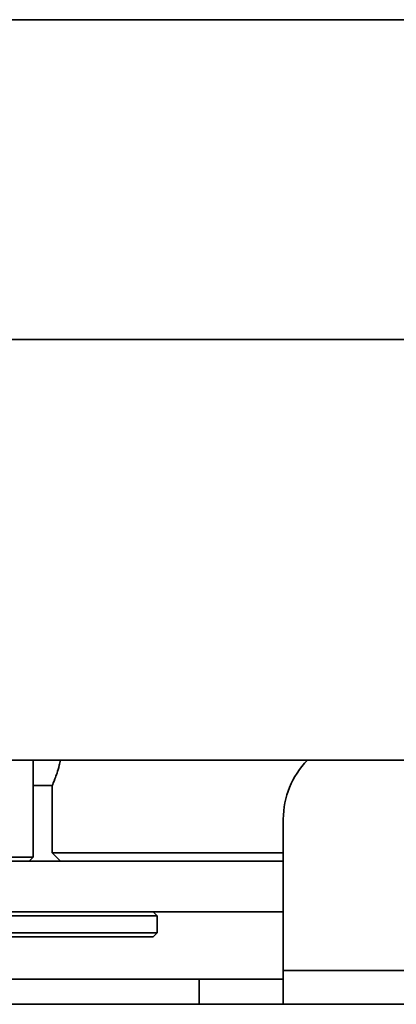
# Model space of a CAD drawing. Header units: millimetres. Extents: x 0 to 864, y 0 to 559.
# Tile 80 of 83: x 721 to 733, y 197 to 226. Entities that reach past the tile are written whole.
import ezdxf

# ---------------------------------------------------------------- set-up
doc = ezdxf.new("R2010")
doc.units = ezdxf.units.MM

msp = doc.modelspace()

# ---------------------------------------------------------------- linework, layer by layer
at = {"color": 7, "linetype": 'Continuous', "lineweight": 35}
for p, q in [((774.3379, 225.7766), (688.0879, 225.7766)), ((790.5879, 216.2766), (688.0879, 216.2766)), ((688.0879, 203.7766), (790.5879, 203.7766)), ((721.9004, 200.9016), (721.9004, 203.7766)), ((721.9004, 203.0266), (722.4654, 203.0266)), ((722.4629, 203.0203), (722.4629, 201.0266)), ((729.3379, 197.5266), (729.3379, 202.0266)), ((722.4629, 201.0266), (722.7129, 200.7766)), ((729.3379, 201.0266), (722.4629, 201.0266)), ((701.8379, 200.7766), (729.3379, 200.7766)), ((718.1504, 200.9016), (721.9004, 200.9016)), ((721.7754, 200.7766), (721.9004, 200.9016)), ((701.8379, 199.2766), (729.3379, 199.2766)), ((725.5879, 199.1516), (725.4629, 199.2766)), ((705.5879, 199.1516), (725.5879, 199.1516)), ((725.5879, 198.6516), (725.5879, 199.1516)), ((705.5879, 198.6516), (725.5879, 198.6516)), ((725.4629, 198.5266), (725.5879, 198.6516)), ((705.7129, 198.5266), (725.4629, 198.5266)), ((729.3379, 196.5266), (729.3379, 197.5266)), ((783.5721, 197.5266), (729.3379, 197.5266)), ((704.3379, 197.2766), (726.8379, 197.2766)), ((726.8379, 196.5266), (726.8379, 197.2766)), ((726.8379, 197.2766), (729.3379, 197.2766)), ((704.3379, 196.5266), (726.8379, 196.5266)), ((726.8379, 196.5266), (729.3379, 196.5266)), ((729.3379, 196.5266), (783.9629, 196.5266))]:
    msp.add_line(p, q, dxfattribs=at)
msp.add_arc((731.8379, 202.0266), 2.5, 135.573, 180, dxfattribs=at)
msp.add_open_spline([(722.4629, 203.0203), (722.4639, 203.0229), (722.4683, 203.0332), (722.5315, 203.2005), (722.6417, 203.4846), (722.6981, 203.7255), (722.7101, 203.7766)], degree=3, knots=[0, 0, 0, 0, 0.1260569, 0.5110726, 0.8964093, 1, 1, 1, 1], dxfattribs=at)

doc.saveas('drawing.dxf')
